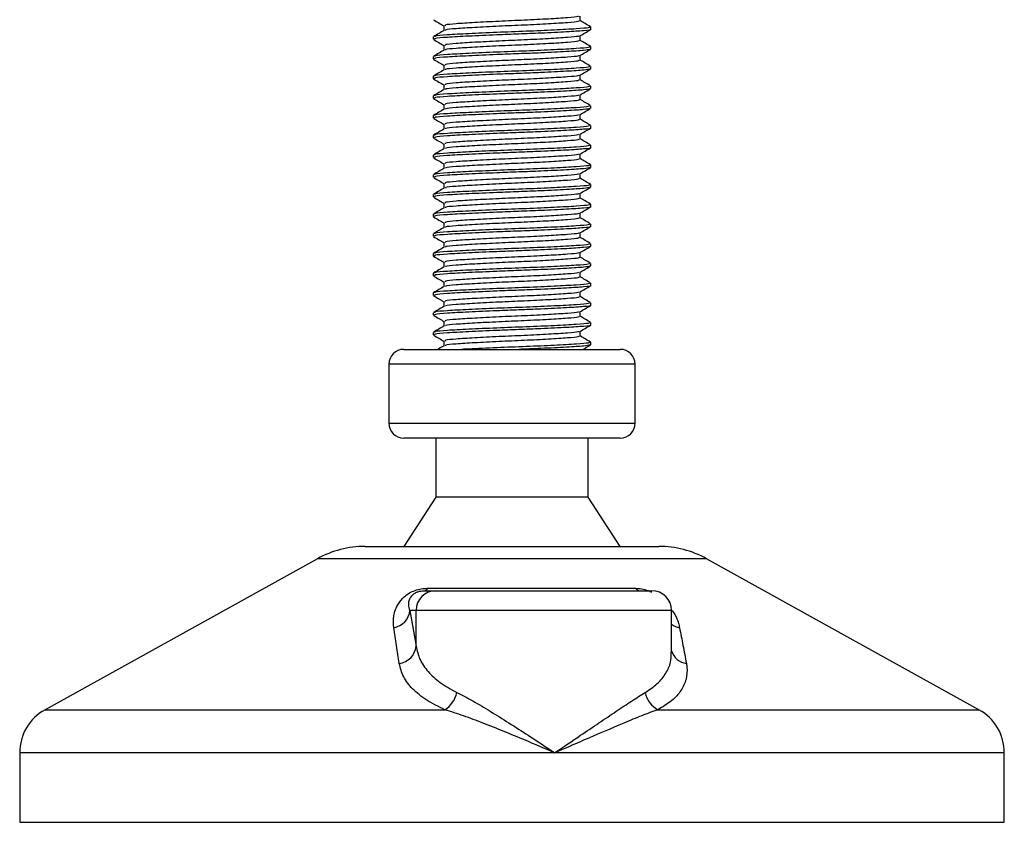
# Model space of a CAD drawing. Header units: millimetres. Extents: x 0 to 420, y 0 to 297.
# Tile 15 of 80: x 86 to 97, y 164 to 173. Entities that reach past the tile are written whole.
import ezdxf

# ---------------------------------------------------------------- set-up
doc = ezdxf.new("R2010")
doc.units = ezdxf.units.MM

msp = doc.modelspace()

# ---------------------------------------------------------------- linework, layer by layer
at = {"color": 7, "linetype": 'Continuous', "lineweight": 25}
for p, q in [((92.4145, 172.9396), (92.4145, 172.9926)), ((90.9083, 172.8851), (90.9083, 172.8323)), ((92.5324, 172.8443), (92.5324, 172.8717)), ((90.7905, 172.7627), (90.7905, 172.7355)), ((92.4145, 172.7218), (92.4145, 172.7749)), ((90.9083, 172.6674), (90.9083, 172.6145)), ((92.5248, 172.6266), (92.5312, 172.6247)), ((92.5324, 172.6266), (92.5324, 172.6539)), ((90.7905, 172.545), (90.7905, 172.5178)), ((92.4145, 172.5041), (92.4145, 172.5572)), ((90.9083, 172.4496), (90.9083, 172.3968)), ((92.5248, 172.4089), (92.5312, 172.407)), ((92.5324, 172.4089), (92.5324, 172.4362)), ((90.7905, 172.3273), (90.7905, 172.3)), ((92.4145, 172.2863), (92.4145, 172.3394)), ((90.9083, 172.2319), (90.9083, 172.179)), ((92.5248, 172.1911), (92.5312, 172.1892)), ((92.5324, 172.1911), (92.5324, 172.2184)), ((90.7905, 172.1095), (90.7905, 172.0823)), ((92.4145, 172.0686), (92.4145, 172.1217)), ((90.9083, 172.0142), (90.9083, 171.9613)), ((92.5248, 171.9734), (92.5312, 171.9715)), ((92.5324, 171.9734), (92.5324, 172.0007)), ((90.7905, 171.8918), (90.7905, 171.8646)), ((92.4145, 171.8509), (92.4145, 171.9039)), ((90.9083, 171.7964), (90.9083, 171.7436)), ((92.5324, 171.7556), (92.5324, 171.783)), ((90.7905, 171.674), (90.7905, 171.6468)), ((92.4145, 171.6331), (92.4145, 171.6862)), ((90.9083, 171.5787), (90.9083, 171.5258)), ((92.5324, 171.5379), (92.5324, 171.5652)), ((90.7905, 171.4563), (90.7905, 171.4291)), ((92.4145, 171.4154), (92.4145, 171.4684)), ((90.9083, 171.3609), (90.9083, 171.3081)), ((92.5248, 171.3202), (92.5312, 171.3183)), ((92.5324, 171.3202), (92.5324, 171.3475)), ((90.7905, 171.2385), (90.7905, 171.2113)), ((92.4145, 171.1976), (92.4145, 171.2507)), ((90.9083, 171.1432), (90.9083, 171.0903)), ((92.5248, 171.1024), (92.5312, 171.1005)), ((92.5324, 171.1024), (92.5324, 171.1297)), ((90.7905, 171.0208), (90.7905, 170.9936)), ((92.4145, 170.9799), (92.4145, 171.033)), ((90.9083, 170.9255), (90.9083, 170.8726)), ((92.5324, 170.8847), (92.5324, 170.912)), ((90.7905, 170.8031), (90.7905, 170.7758)), ((92.4145, 170.7622), (92.4145, 170.8152)), ((90.9083, 170.7077), (90.9083, 170.6548)), ((92.5324, 170.6669), (92.5324, 170.6943)), ((90.7905, 170.5853), (90.7905, 170.5581)), ((92.4145, 170.5444), (92.4145, 170.5975)), ((90.9083, 170.49), (90.9083, 170.4371)), ((92.5324, 170.4492), (92.5324, 170.4765)), ((90.7905, 170.3676), (90.7905, 170.3404)), ((92.4145, 170.3267), (92.4145, 170.3797)), ((90.9083, 170.2722), (90.9083, 170.2194)), ((92.5248, 170.2314), (92.5312, 170.2295)), ((92.5324, 170.2314), (92.5324, 170.2588)), ((90.7905, 170.1498), (90.7905, 170.1226)), ((92.4145, 170.1089), (92.4145, 170.162)), ((90.9083, 170.0545), (90.9083, 170.0016)), ((92.5324, 170.0137), (92.5324, 170.041)), ((90.7905, 169.9321), (90.7905, 169.9049)), ((92.4145, 169.8912), (92.4145, 169.9443)), ((90.9083, 169.8368), (90.9083, 169.7839)), ((92.5324, 169.796), (92.5324, 169.8233)), ((90.7905, 169.7144), (90.7905, 169.6871)), ((92.4145, 169.6734), (92.4145, 169.7265)), ((90.9083, 169.619), (90.9083, 169.5661)), ((92.5324, 169.5782), (92.5324, 169.6055)), ((90.7905, 169.4966), (90.7905, 169.4694)), ((92.4145, 169.4557), (92.4145, 169.5088)), ((90.4639, 169.3092), (92.859, 169.3092)), ((90.9083, 169.4013), (90.9083, 169.3484)), ((92.5248, 169.3605), (92.5312, 169.3586)), ((92.5324, 169.3605), (92.5324, 169.3878)), ((90.3005, 169.1459), (90.3005, 168.4927)), ((90.3057, 169.1459), (90.3005, 169.1459)), ((93.0223, 169.1459), (90.3057, 169.1459)), ((93.0223, 168.4927), (93.0223, 169.1459)), ((90.3005, 168.4927), (93.0223, 168.4927)), ((92.859, 168.3294), (90.4639, 168.3294)), ((90.8177, 168.3294), (90.8177, 167.6761)), ((92.5052, 167.6761), (92.5052, 168.3294)), ((90.8177, 167.6761), (90.4639, 167.1318)), ((92.5052, 167.6761), (90.8177, 167.6761)), ((92.859, 167.1318), (92.5052, 167.6761)), ((90.0375, 167.1318), (93.2853, 167.1318)), ((89.5101, 166.9955), (86.4985, 165.3275)), ((89.5182, 166.9955), (89.5101, 166.9955)), ((93.8128, 166.9955), (89.5182, 166.9955)), ((96.8243, 165.3275), (93.8128, 166.9955)), ((90.6922, 166.6419), (90.8176, 166.6419)), ((90.7282, 166.6691), (93.0258, 166.6691)), ((90.8176, 166.6419), (93.2083, 166.6419)), ((90.5328, 166.4241), (90.6007, 166.0285)), ((90.6007, 166.4241), (90.5328, 166.4241)), ((90.6007, 166.0285), (90.6007, 166.4241)), ((93.426, 166.4241), (90.6007, 166.4241)), ((93.426, 165.9578), (93.426, 166.4241)), ((86.4985, 165.3275), (90.9189, 165.3275)), ((93.2755, 165.3275), (96.8243, 165.3275)), ((86.2179, 164.8513), (86.2179, 164.0834)), ((92.1334, 164.8513), (86.2179, 164.8513)), ((97.105, 164.8513), (92.1334, 164.8513)), ((97.105, 164.0834), (97.105, 164.8513)), ((86.2179, 164.0834), (86.2384, 164.0834)), ((86.2384, 164.0834), (97.105, 164.0834))]:
    msp.add_line(p, q, dxfattribs=at)
for centre, radius, start, end in [((90.4639, 169.1459), 0.1633, 90, 180), ((92.859, 169.1459), 0.1633, 0, 90), ((90.4639, 168.4927), 0.1633, 180, 270), ((92.859, 168.4927), 0.1633, 270, 0), ((90.0375, 166.0431), 1.0887, 90, 118.97971), ((93.2853, 166.0431), 1.0887, 61.02029, 90), ((90.8181, 166.4245), 0.2173, 90.1083, 180.10789), ((90.6853, 166.6883), 0.047, 278.49257, 335.89592), ((93.0824, 166.7139), 0.0721, 218.34182, 266.79191), ((93.2083, 166.4241), 0.2177, 0, 90), ((90.3215, 166.4432), 0.2122, 279.07467, 354.85539), ((93.5561, 166.4463), 0.2168, 233.12971, 258.87121), ((90.3891, 166.0491), 0.2126, 276.94193, 354.44804), ((93.6134, 166.0316), 0.195, 196.03358, 262.99521), ((90.7639, 165.5765), 0.2933, 301.89425, 348.4889), ((93.3998, 165.5657), 0.2687, 190.22117, 242.43176), ((86.7622, 164.8513), 0.5444, 118.97971, 180), ((96.5606, 164.8513), 0.5444, 0, 61.02029)]:
    msp.add_arc(centre, radius, start, end, dxfattribs=at)
for points, knots in [([(90.7938, 172.9501), (90.8135, 172.9387), (90.8517, 172.9166), (90.8899, 172.8945), (90.9083, 172.8838)], [0, 0, 0, 0, 0.5163558, 1, 1, 1, 1]), ([(92.3975, 172.9906), (92.3972, 172.9888), (92.396, 172.9825), (92.2823, 172.9732), (92.0758, 172.9592), (91.8023, 172.9457), (91.5109, 172.9336), (91.2399, 172.9193), (91.0337, 172.9066), (90.9171, 172.8955), (90.9204, 172.888), (90.9217, 172.8851)], [0, 0, 0, 0, 0.0492908, 0.1712997, 0.2981292, 0.4238469, 0.5463291, 0.6737547, 0.7978, 0.9217212, 1, 1, 1, 1]), ([(92.4017, 172.9397), (92.4022, 172.9366), (92.4035, 172.9291), (92.2838, 172.9188), (92.0753, 172.9047), (91.8023, 172.8912), (91.511, 172.8792), (91.2395, 172.8648), (91.0351, 172.8521), (90.9234, 172.8421), (90.9242, 172.8356), (90.9244, 172.8338)], [0, 0, 0, 0, 0.0812126, 0.2026951, 0.3289775, 0.4541529, 0.5761068, 0.7029826, 0.8264929, 0.9498795, 1, 1, 1, 1]), ([(92.5302, 172.8741), (92.5105, 172.8855), (92.472, 172.9079), (92.4334, 172.9302), (92.4145, 172.9411)], [0, 0, 0, 0, 0.5112595, 1, 1, 1, 1]), ([(90.9109, 172.8338), (90.8912, 172.8223), (90.8518, 172.7995), (90.8123, 172.7767), (90.7926, 172.7653)], [0, 0, 0, 0, 0.4998987, 1, 1, 1, 1]), ([(92.5176, 172.8717), (92.5182, 172.8686), (92.5198, 172.8611), (92.3813, 172.8507), (92.1401, 172.8367), (91.8244, 172.8232), (91.4873, 172.8112), (91.1739, 172.7968), (90.9355, 172.7841), (90.8008, 172.7731), (90.8046, 172.7656), (90.806, 172.7627)], [0, 0, 0, 0, 0.0795242, 0.1977381, 0.3206174, 0.4424209, 0.5610929, 0.684549, 0.8047339, 0.9247987, 1, 1, 1, 1]), ([(92.5248, 172.8443), (92.5272, 172.8437), (92.5473, 172.8385), (92.4642, 172.8295), (92.278, 172.8169), (92.0124, 172.8036), (91.7406, 172.7932), (91.4618, 172.7827), (91.1739, 172.7696), (90.9356, 172.7569), (90.8008, 172.7458), (90.8046, 172.7384), (90.806, 172.7355)], [0, 0, 0, 0, 0.0167834, 0.13700153, 0.25698079, 0.38043598, 0.47226866, 0.56118953, 0.6846185, 0.80477694, 0.92481522, 1, 1, 1, 1]), ([(92.4108, 172.7727), (92.4305, 172.7842), (92.4699, 172.807), (92.5093, 172.8298), (92.529, 172.8412)], [0, 0, 0, 0, 0.4999098, 1, 1, 1, 1]), ([(90.7938, 172.7323), (90.8135, 172.7209), (90.8517, 172.6988), (90.8899, 172.6767), (90.9083, 172.666)], [0, 0, 0, 0, 0.5163558, 1, 1, 1, 1]), ([(92.3975, 172.7728), (92.3972, 172.771), (92.396, 172.7647), (92.2823, 172.7555), (92.0758, 172.7414), (91.8023, 172.7279), (91.5109, 172.7159), (91.2399, 172.7015), (91.0337, 172.6888), (90.9171, 172.6778), (90.9204, 172.6703), (90.9217, 172.6674)], [0, 0, 0, 0, 0.0492908, 0.1712997, 0.2981292, 0.4238469, 0.5463291, 0.6737547, 0.7978, 0.9217212, 1, 1, 1, 1]), ([(92.4017, 172.7219), (92.4022, 172.7189), (92.4035, 172.7114), (92.2838, 172.701), (92.0753, 172.687), (91.8023, 172.6735), (91.511, 172.6615), (91.2395, 172.6471), (91.0351, 172.6344), (90.9234, 172.6243), (90.9242, 172.6179), (90.9244, 172.616)], [0, 0, 0, 0, 0.0812126, 0.2026951, 0.3289775, 0.4541529, 0.5761068, 0.7029826, 0.8264929, 0.9498795, 1, 1, 1, 1]), ([(92.5302, 172.6564), (92.5105, 172.6678), (92.472, 172.6901), (92.4334, 172.7125), (92.4145, 172.7234)], [0, 0, 0, 0, 0.51125952, 1, 1, 1, 1]), ([(90.9109, 172.616), (90.8912, 172.6046), (90.8518, 172.5818), (90.8123, 172.5589), (90.7926, 172.5475)], [0, 0, 0, 0, 0.4998987, 1, 1, 1, 1]), ([(92.5176, 172.6539), (92.5182, 172.6509), (92.5198, 172.6433), (92.3813, 172.633), (92.1401, 172.6189), (91.8244, 172.6054), (91.4873, 172.5934), (91.1739, 172.5791), (90.9355, 172.5664), (90.8008, 172.5553), (90.8046, 172.5479), (90.806, 172.545)], [0, 0, 0, 0, 0.0795242, 0.1977381, 0.3206174, 0.4424209, 0.5610929, 0.684549, 0.8047339, 0.9247987, 1, 1, 1, 1]), ([(92.5238, 172.6235), (92.5072, 172.6196), (92.4724, 172.6113), (92.2739, 172.5992), (92.0132, 172.5859), (91.7405, 172.5754), (91.4619, 172.565), (91.1739, 172.5519), (90.9356, 172.5391), (90.8008, 172.5281), (90.8046, 172.5206), (90.806, 172.5178)], [0, 0, 0, 0, 0.11210007, 0.23554127, 0.36255871, 0.45704119, 0.54852784, 0.6755183, 0.79914386, 0.9226458, 1, 1, 1, 1]), ([(92.4108, 172.555), (92.4305, 172.5664), (92.4699, 172.5892), (92.5093, 172.6121), (92.529, 172.6235)], [0, 0, 0, 0, 0.4999098, 1, 1, 1, 1]), ([(90.7938, 172.5146), (90.8135, 172.5032), (90.8517, 172.4811), (90.8899, 172.459), (90.9083, 172.4483)], [0, 0, 0, 0, 0.5163558, 1, 1, 1, 1]), ([(92.3975, 172.5551), (92.3972, 172.5533), (92.396, 172.547), (92.2823, 172.5378), (92.0758, 172.5237), (91.8023, 172.5102), (91.5109, 172.4982), (91.2399, 172.4838), (91.0337, 172.4711), (90.9171, 172.46), (90.9204, 172.4526), (90.9217, 172.4497)], [0, 0, 0, 0, 0.0492908, 0.1712997, 0.2981292, 0.4238469, 0.5463291, 0.6737547, 0.7978, 0.9217212, 1, 1, 1, 1]), ([(92.4017, 172.5042), (92.4022, 172.5012), (92.4035, 172.4936), (92.2838, 172.4833), (92.0753, 172.4692), (91.8023, 172.4557), (91.511, 172.4437), (91.2395, 172.4294), (91.0351, 172.4166), (90.9234, 172.4066), (90.9242, 172.4001), (90.9244, 172.3983)], [0, 0, 0, 0, 0.08121257, 0.20269512, 0.32897753, 0.45415295, 0.57610678, 0.70298262, 0.82649287, 0.94987948, 1, 1, 1, 1]), ([(92.5302, 172.4386), (92.5105, 172.4501), (92.472, 172.4724), (92.4334, 172.4947), (92.4145, 172.5056)], [0, 0, 0, 0, 0.5112595, 1, 1, 1, 1]), ([(90.9109, 172.3983), (90.8912, 172.3869), (90.8518, 172.364), (90.8123, 172.3412), (90.7926, 172.3298)], [0, 0, 0, 0, 0.4998987, 1, 1, 1, 1]), ([(92.5176, 172.4362), (92.5182, 172.4331), (92.5198, 172.4256), (92.3813, 172.4153), (92.1401, 172.4012), (91.8244, 172.3877), (91.4873, 172.3757), (91.1739, 172.3613), (90.9355, 172.3486), (90.8008, 172.3376), (90.8046, 172.3301), (90.806, 172.3273)], [0, 0, 0, 0, 0.0795242, 0.1977381, 0.3206174, 0.4424209, 0.5610929, 0.684549, 0.8047339, 0.9247987, 1, 1, 1, 1]), ([(92.5238, 172.4058), (92.5072, 172.4018), (92.4724, 172.3936), (92.2739, 172.3814), (92.0132, 172.3681), (91.7405, 172.3577), (91.4619, 172.3473), (91.1739, 172.3341), (90.9356, 172.3214), (90.8008, 172.3104), (90.8046, 172.3029), (90.806, 172.3)], [0, 0, 0, 0, 0.11210007, 0.23554127, 0.36255871, 0.45704119, 0.54852784, 0.6755183, 0.79914386, 0.9226458, 1, 1, 1, 1]), ([(92.4108, 172.3373), (92.4305, 172.3487), (92.4699, 172.3715), (92.5093, 172.3943), (92.529, 172.4057)], [0, 0, 0, 0, 0.4999098, 1, 1, 1, 1]), ([(90.7938, 172.2969), (90.8135, 172.2854), (90.8517, 172.2633), (90.8899, 172.2412), (90.9083, 172.2305)], [0, 0, 0, 0, 0.5163558, 1, 1, 1, 1]), ([(92.3975, 172.3374), (92.3972, 172.3355), (92.396, 172.3292), (92.2823, 172.32), (92.0758, 172.3059), (91.8023, 172.2924), (91.5109, 172.2804), (91.2399, 172.2661), (91.0337, 172.2534), (90.9171, 172.2423), (90.9204, 172.2348), (90.9217, 172.2319)], [0, 0, 0, 0, 0.0492908, 0.1712997, 0.2981292, 0.4238469, 0.5463291, 0.6737547, 0.7978, 0.9217212, 1, 1, 1, 1]), ([(92.4017, 172.2864), (92.4022, 172.2834), (92.4035, 172.2759), (92.2838, 172.2656), (92.0753, 172.2515), (91.8023, 172.238), (91.511, 172.226), (91.2395, 172.2116), (91.0351, 172.1989), (90.9234, 172.1888), (90.9242, 172.1824), (90.9244, 172.1805)], [0, 0, 0, 0, 0.0812126, 0.2026951, 0.3289775, 0.4541529, 0.5761068, 0.7029826, 0.8264929, 0.9498795, 1, 1, 1, 1]), ([(92.5302, 172.2209), (92.5105, 172.2323), (92.472, 172.2546), (92.4334, 172.277), (92.4145, 172.2879)], [0, 0, 0, 0, 0.5112595, 1, 1, 1, 1]), ([(90.9109, 172.1805), (90.8912, 172.1691), (90.8518, 172.1463), (90.8123, 172.1234), (90.7926, 172.112)], [0, 0, 0, 0, 0.4998987, 1, 1, 1, 1]), ([(92.5176, 172.2184), (92.5182, 172.2154), (92.5198, 172.2079), (92.3813, 172.1975), (92.1401, 172.1835), (91.8244, 172.17), (91.4873, 172.1579), (91.1739, 172.1436), (90.9355, 172.1309), (90.8008, 172.1198), (90.8046, 172.1124), (90.806, 172.1095)], [0, 0, 0, 0, 0.07952416, 0.19773806, 0.32061745, 0.44242089, 0.56109289, 0.68454905, 0.80473395, 0.92479867, 1, 1, 1, 1]), ([(92.5238, 172.188), (92.5072, 172.1841), (92.4724, 172.1758), (92.2739, 172.1637), (92.0132, 172.1504), (91.7405, 172.1399), (91.4619, 172.1295), (91.1739, 172.1164), (90.9356, 172.1037), (90.8008, 172.0926), (90.8046, 172.0852), (90.806, 172.0823)], [0, 0, 0, 0, 0.11210007, 0.23554127, 0.36255871, 0.45704119, 0.54852784, 0.6755183, 0.79914386, 0.9226458, 1, 1, 1, 1]), ([(92.4108, 172.1195), (92.4305, 172.1309), (92.4699, 172.1538), (92.5093, 172.1766), (92.529, 172.188)], [0, 0, 0, 0, 0.4999098, 1, 1, 1, 1]), ([(90.7938, 172.0791), (90.8135, 172.0677), (90.8517, 172.0456), (90.8899, 172.0235), (90.9083, 172.0128)], [0, 0, 0, 0, 0.5163558, 1, 1, 1, 1]), ([(92.3975, 172.1196), (92.3972, 172.1178), (92.396, 172.1115), (92.2823, 172.1023), (92.0758, 172.0882), (91.8023, 172.0747), (91.5109, 172.0627), (91.2399, 172.0483), (91.0337, 172.0356), (90.9171, 172.0245), (90.9204, 172.0171), (90.9217, 172.0142)], [0, 0, 0, 0, 0.0492908, 0.1712997, 0.2981292, 0.4238469, 0.5463291, 0.6737547, 0.7978, 0.9217212, 1, 1, 1, 1]), ([(92.4017, 172.0687), (92.4022, 172.0657), (92.4035, 172.0581), (92.2838, 172.0478), (92.0753, 172.0338), (91.8023, 172.0203), (91.511, 172.0082), (91.2395, 171.9939), (91.0351, 171.9812), (90.9234, 171.9711), (90.9242, 171.9647), (90.9244, 171.9628)], [0, 0, 0, 0, 0.0812126, 0.2026951, 0.3289775, 0.4541529, 0.5761068, 0.7029826, 0.8264929, 0.9498795, 1, 1, 1, 1]), ([(92.5302, 172.0032), (92.5105, 172.0146), (92.472, 172.0369), (92.4334, 172.0592), (92.4145, 172.0702)], [0, 0, 0, 0, 0.5112595, 1, 1, 1, 1]), ([(90.9109, 171.9628), (90.8912, 171.9514), (90.8518, 171.9285), (90.8123, 171.9057), (90.7926, 171.8943)], [0, 0, 0, 0, 0.49989867, 1, 1, 1, 1]), ([(92.5176, 172.0007), (92.5182, 171.9977), (92.5198, 171.9901), (92.3813, 171.9798), (92.1401, 171.9657), (91.8244, 171.9522), (91.4873, 171.9402), (91.1739, 171.9258), (90.9355, 171.9131), (90.8008, 171.9021), (90.8046, 171.8946), (90.806, 171.8918)], [0, 0, 0, 0, 0.0795242, 0.1977381, 0.3206174, 0.4424209, 0.5610929, 0.684549, 0.8047339, 0.9247987, 1, 1, 1, 1]), ([(92.5238, 171.9703), (92.5072, 171.9663), (92.4724, 171.9581), (92.2739, 171.9459), (92.0132, 171.9327), (91.7405, 171.9222), (91.4619, 171.9118), (91.1739, 171.8986), (90.9356, 171.8859), (90.8008, 171.8749), (90.8046, 171.8674), (90.806, 171.8646)], [0, 0, 0, 0, 0.11210007, 0.23554127, 0.36255871, 0.45704119, 0.54852784, 0.6755183, 0.79914386, 0.9226458, 1, 1, 1, 1]), ([(92.4108, 171.9018), (92.4305, 171.9132), (92.4699, 171.936), (92.5093, 171.9588), (92.529, 171.9702)], [0, 0, 0, 0, 0.4999098, 1, 1, 1, 1]), ([(90.7938, 171.8614), (90.8135, 171.85), (90.8517, 171.8279), (90.8899, 171.8058), (90.9083, 171.7951)], [0, 0, 0, 0, 0.5163558, 1, 1, 1, 1]), ([(92.3975, 171.9019), (92.3972, 171.9001), (92.396, 171.8938), (92.2823, 171.8845), (92.0758, 171.8704), (91.8023, 171.857), (91.5109, 171.8449), (91.2399, 171.8306), (91.0337, 171.8179), (90.9171, 171.8068), (90.9204, 171.7993), (90.9217, 171.7964)], [0, 0, 0, 0, 0.0492908, 0.1712997, 0.2981292, 0.4238469, 0.5463291, 0.6737547, 0.7978, 0.9217212, 1, 1, 1, 1]), ([(92.4017, 171.8509), (92.4022, 171.8479), (92.4035, 171.8404), (92.2838, 171.8301), (92.0753, 171.816), (91.8023, 171.8025), (91.511, 171.7905), (91.2395, 171.7761), (91.0351, 171.7634), (90.9234, 171.7533), (90.9242, 171.7469), (90.9244, 171.7451)], [0, 0, 0, 0, 0.0812126, 0.2026951, 0.3289775, 0.4541529, 0.5761068, 0.7029826, 0.8264929, 0.9498795, 1, 1, 1, 1]), ([(92.5302, 171.7854), (92.5105, 171.7968), (92.472, 171.8192), (92.4334, 171.8415), (92.4145, 171.8524)], [0, 0, 0, 0, 0.5112595, 1, 1, 1, 1]), ([(90.9109, 171.745), (90.8912, 171.7336), (90.8518, 171.7108), (90.8123, 171.688), (90.7926, 171.6765)], [0, 0, 0, 0, 0.4998987, 1, 1, 1, 1]), ([(92.5176, 171.783), (92.5182, 171.7799), (92.5198, 171.7724), (92.3813, 171.762), (92.1401, 171.748), (91.8244, 171.7345), (91.4873, 171.7225), (91.1739, 171.7081), (90.9355, 171.6954), (90.8008, 171.6843), (90.8046, 171.6769), (90.806, 171.674)], [0, 0, 0, 0, 0.07952416, 0.19773806, 0.32061745, 0.44242089, 0.56109289, 0.68454905, 0.80473395, 0.92479867, 1, 1, 1, 1]), ([(92.5248, 171.7556), (92.5272, 171.755), (92.5473, 171.7498), (92.4642, 171.7408), (92.278, 171.7282), (92.0124, 171.7149), (91.7406, 171.7045), (91.4618, 171.694), (91.1739, 171.6809), (90.9356, 171.6682), (90.8008, 171.6571), (90.8046, 171.6497), (90.806, 171.6468)], [0, 0, 0, 0, 0.0167834, 0.1370015, 0.2569808, 0.380436, 0.4722687, 0.5611895, 0.6846185, 0.8047769, 0.9248152, 1, 1, 1, 1]), ([(92.4108, 171.684), (92.4305, 171.6954), (92.4699, 171.7183), (92.5093, 171.7411), (92.529, 171.7525)], [0, 0, 0, 0, 0.4999098, 1, 1, 1, 1]), ([(90.7938, 171.6436), (90.8135, 171.6322), (90.8517, 171.6101), (90.8899, 171.588), (90.9083, 171.5773)], [0, 0, 0, 0, 0.5163558, 1, 1, 1, 1]), ([(92.3975, 171.6841), (92.3972, 171.6823), (92.396, 171.676), (92.2823, 171.6668), (92.0758, 171.6527), (91.8023, 171.6392), (91.5109, 171.6272), (91.2399, 171.6128), (91.0337, 171.6001), (90.9171, 171.5891), (90.9204, 171.5816), (90.9217, 171.5787)], [0, 0, 0, 0, 0.0492908, 0.1712997, 0.2981292, 0.4238469, 0.5463291, 0.6737547, 0.7978, 0.9217212, 1, 1, 1, 1]), ([(92.4017, 171.6332), (92.4022, 171.6302), (92.4035, 171.6227), (92.2838, 171.6123), (92.0753, 171.5983), (91.8023, 171.5848), (91.511, 171.5728), (91.2395, 171.5584), (91.0351, 171.5457), (90.9234, 171.5356), (90.9242, 171.5292), (90.9244, 171.5273)], [0, 0, 0, 0, 0.0812126, 0.2026951, 0.3289775, 0.4541529, 0.5761068, 0.7029826, 0.8264929, 0.9498795, 1, 1, 1, 1]), ([(92.5302, 171.5677), (92.5105, 171.5791), (92.472, 171.6014), (92.4334, 171.6238), (92.4145, 171.6347)], [0, 0, 0, 0, 0.5112595, 1, 1, 1, 1]), ([(90.9109, 171.5273), (90.8912, 171.5159), (90.8518, 171.493), (90.8123, 171.4702), (90.7926, 171.4588)], [0, 0, 0, 0, 0.4998987, 1, 1, 1, 1]), ([(92.5176, 171.5652), (92.5182, 171.5622), (92.5198, 171.5546), (92.3813, 171.5443), (92.1401, 171.5302), (91.8244, 171.5167), (91.4873, 171.5047), (91.1739, 171.4904), (90.9355, 171.4777), (90.8008, 171.4666), (90.8046, 171.4592), (90.806, 171.4563)], [0, 0, 0, 0, 0.0795242, 0.1977381, 0.3206174, 0.4424209, 0.5610929, 0.684549, 0.8047339, 0.9247987, 1, 1, 1, 1]), ([(92.5248, 171.5379), (92.5272, 171.5373), (92.5473, 171.5321), (92.4642, 171.5231), (92.278, 171.5104), (92.0124, 171.4972), (91.7406, 171.4867), (91.4618, 171.4763), (91.1739, 171.4631), (90.9356, 171.4504), (90.8008, 171.4394), (90.8046, 171.4319), (90.806, 171.4291)], [0, 0, 0, 0, 0.0167834, 0.13700153, 0.25698079, 0.38043598, 0.47226866, 0.56118953, 0.6846185, 0.80477694, 0.92481522, 1, 1, 1, 1]), ([(92.4108, 171.4663), (92.4305, 171.4777), (92.4699, 171.5005), (92.5093, 171.5233), (92.529, 171.5348)], [0, 0, 0, 0, 0.4999098, 1, 1, 1, 1]), ([(90.7938, 171.4259), (90.8135, 171.4145), (90.8517, 171.3924), (90.8899, 171.3703), (90.9083, 171.3596)], [0, 0, 0, 0, 0.5163558, 1, 1, 1, 1]), ([(92.3975, 171.4664), (92.3972, 171.4646), (92.396, 171.4583), (92.2823, 171.4491), (92.0758, 171.435), (91.8023, 171.4215), (91.5109, 171.4095), (91.2399, 171.3951), (91.0337, 171.3824), (90.9171, 171.3713), (90.9204, 171.3638), (90.9217, 171.361)], [0, 0, 0, 0, 0.0492908, 0.1712997, 0.2981292, 0.4238469, 0.5463291, 0.6737547, 0.7978, 0.9217212, 1, 1, 1, 1]), ([(92.4017, 171.4155), (92.4022, 171.4124), (92.4035, 171.4049), (92.2838, 171.3946), (92.0753, 171.3805), (91.8023, 171.367), (91.511, 171.355), (91.2395, 171.3407), (91.0351, 171.3279), (90.9234, 171.3179), (90.9242, 171.3114), (90.9244, 171.3096)], [0, 0, 0, 0, 0.0812126, 0.2026951, 0.3289775, 0.4541529, 0.5761068, 0.7029826, 0.8264929, 0.9498795, 1, 1, 1, 1]), ([(92.5302, 171.3499), (92.5105, 171.3613), (92.472, 171.3837), (92.4334, 171.406), (92.4145, 171.4169)], [0, 0, 0, 0, 0.51125952, 1, 1, 1, 1]), ([(90.9109, 171.3096), (90.8912, 171.2981), (90.8518, 171.2753), (90.8123, 171.2525), (90.7926, 171.2411)], [0, 0, 0, 0, 0.4998987, 1, 1, 1, 1]), ([(92.5176, 171.3475), (92.5182, 171.3444), (92.5198, 171.3369), (92.3813, 171.3266), (92.1401, 171.3125), (91.8244, 171.299), (91.4873, 171.287), (91.1739, 171.2726), (90.9355, 171.2599), (90.8008, 171.2489), (90.8046, 171.2414), (90.806, 171.2385)], [0, 0, 0, 0, 0.0795242, 0.1977381, 0.3206174, 0.4424209, 0.5610929, 0.684549, 0.8047339, 0.9247987, 1, 1, 1, 1]), ([(92.5238, 171.317), (92.5072, 171.3131), (92.4724, 171.3049), (92.2739, 171.2927), (92.0132, 171.2794), (91.7405, 171.269), (91.4619, 171.2585), (91.1739, 171.2454), (90.9356, 171.2327), (90.8008, 171.2216), (90.8046, 171.2142), (90.806, 171.2113)], [0, 0, 0, 0, 0.1121001, 0.2355413, 0.3625587, 0.4570412, 0.5485278, 0.6755183, 0.7991439, 0.9226458, 1, 1, 1, 1]), ([(92.4108, 171.2485), (92.4305, 171.26), (92.4699, 171.2828), (92.5093, 171.3056), (92.529, 171.317)], [0, 0, 0, 0, 0.4999098, 1, 1, 1, 1]), ([(90.7938, 171.2081), (90.8135, 171.1967), (90.8517, 171.1746), (90.8899, 171.1525), (90.9083, 171.1418)], [0, 0, 0, 0, 0.5163558, 1, 1, 1, 1]), ([(92.3975, 171.2486), (92.3972, 171.2468), (92.396, 171.2405), (92.2823, 171.2313), (92.0758, 171.2172), (91.8023, 171.2037), (91.5109, 171.1917), (91.2399, 171.1774), (91.0337, 171.1646), (90.9171, 171.1536), (90.9204, 171.1461), (90.9217, 171.1432)], [0, 0, 0, 0, 0.0492908, 0.1712997, 0.2981292, 0.4238469, 0.5463291, 0.6737547, 0.7978, 0.9217212, 1, 1, 1, 1]), ([(92.4017, 171.1977), (92.4022, 171.1947), (92.4035, 171.1872), (92.2838, 171.1769), (92.0753, 171.1628), (91.8023, 171.1493), (91.511, 171.1373), (91.2395, 171.1229), (91.0351, 171.1102), (90.9234, 171.1001), (90.9242, 171.0937), (90.9244, 171.0918)], [0, 0, 0, 0, 0.0812126, 0.2026951, 0.3289775, 0.4541529, 0.5761068, 0.7029826, 0.8264929, 0.9498795, 1, 1, 1, 1]), ([(92.5302, 171.1322), (92.5105, 171.1436), (92.472, 171.1659), (92.4334, 171.1883), (92.4145, 171.1992)], [0, 0, 0, 0, 0.5112595, 1, 1, 1, 1]), ([(90.9109, 171.0918), (90.8912, 171.0804), (90.8518, 171.0576), (90.8123, 171.0347), (90.7926, 171.0233)], [0, 0, 0, 0, 0.4998987, 1, 1, 1, 1]), ([(92.5176, 171.1297), (92.5182, 171.1267), (92.5198, 171.1191), (92.3813, 171.1088), (92.1401, 171.0947), (91.8244, 171.0813), (91.4873, 171.0692), (91.1739, 171.0549), (90.9355, 171.0422), (90.8008, 171.0311), (90.8046, 171.0237), (90.806, 171.0208)], [0, 0, 0, 0, 0.0795242, 0.1977381, 0.3206174, 0.4424209, 0.5610929, 0.684549, 0.8047339, 0.9247987, 1, 1, 1, 1]), ([(92.5238, 171.0993), (92.5072, 171.0954), (92.4724, 171.0871), (92.2739, 171.075), (92.0132, 171.0617), (91.7405, 171.0512), (91.4619, 171.0408), (91.1739, 171.0277), (90.9356, 171.0149), (90.8008, 171.0039), (90.8046, 170.9965), (90.806, 170.9936)], [0, 0, 0, 0, 0.1121001, 0.2355413, 0.3625587, 0.4570412, 0.5485278, 0.6755183, 0.7991439, 0.9226458, 1, 1, 1, 1]), ([(92.4108, 171.0308), (92.4305, 171.0422), (92.4699, 171.065), (92.5093, 171.0879), (92.529, 171.0993)], [0, 0, 0, 0, 0.4999098, 1, 1, 1, 1]), ([(90.7938, 170.9904), (90.8135, 170.979), (90.8517, 170.9569), (90.8899, 170.9348), (90.9083, 170.9241)], [0, 0, 0, 0, 0.5163558, 1, 1, 1, 1]), ([(92.3975, 171.0309), (92.3972, 171.0291), (92.396, 171.0228), (92.2823, 171.0136), (92.0758, 170.9995), (91.8023, 170.986), (91.5109, 170.974), (91.2399, 170.9596), (91.0337, 170.9469), (90.9171, 170.9358), (90.9204, 170.9284), (90.9217, 170.9255)], [0, 0, 0, 0, 0.0492908, 0.1712997, 0.2981292, 0.4238469, 0.5463291, 0.6737547, 0.7978, 0.9217212, 1, 1, 1, 1]), ([(92.4017, 170.98), (92.4022, 170.977), (92.4035, 170.9694), (92.2838, 170.9591), (92.0753, 170.9451), (91.8023, 170.9316), (91.511, 170.9195), (91.2395, 170.9052), (91.0351, 170.8925), (90.9234, 170.8824), (90.9242, 170.876), (90.9244, 170.8741)], [0, 0, 0, 0, 0.0812126, 0.2026951, 0.3289775, 0.4541529, 0.5761068, 0.7029826, 0.8264929, 0.9498795, 1, 1, 1, 1]), ([(92.5302, 170.9145), (92.5105, 170.9259), (92.472, 170.9482), (92.4334, 170.9705), (92.4145, 170.9815)], [0, 0, 0, 0, 0.5112595, 1, 1, 1, 1]), ([(90.9109, 170.8741), (90.8912, 170.8627), (90.8518, 170.8398), (90.8123, 170.817), (90.7926, 170.8056)], [0, 0, 0, 0, 0.4998987, 1, 1, 1, 1]), ([(92.5176, 170.912), (92.5182, 170.909), (92.5198, 170.9014), (92.3813, 170.8911), (92.1401, 170.877), (91.8244, 170.8635), (91.4873, 170.8515), (91.1739, 170.8371), (90.9355, 170.8244), (90.8008, 170.8134), (90.8046, 170.8059), (90.806, 170.8031)], [0, 0, 0, 0, 0.0795242, 0.1977381, 0.3206174, 0.4424209, 0.5610929, 0.684549, 0.8047339, 0.9247987, 1, 1, 1, 1]), ([(92.5248, 170.8847), (92.5272, 170.884), (92.5473, 170.8788), (92.4642, 170.8699), (92.278, 170.8572), (92.0124, 170.844), (91.7406, 170.8335), (91.4618, 170.8231), (91.1739, 170.8099), (90.9356, 170.7972), (90.8008, 170.7862), (90.8046, 170.7787), (90.806, 170.7758)], [0, 0, 0, 0, 0.0167834, 0.1370015, 0.2569808, 0.380436, 0.4722687, 0.5611895, 0.6846185, 0.8047769, 0.9248152, 1, 1, 1, 1]), ([(92.4108, 170.8131), (92.4305, 170.8245), (92.4699, 170.8473), (92.5093, 170.8701), (92.529, 170.8815)], [0, 0, 0, 0, 0.4999098, 1, 1, 1, 1]), ([(90.7938, 170.7727), (90.8135, 170.7613), (90.8517, 170.7392), (90.8899, 170.717), (90.9083, 170.7064)], [0, 0, 0, 0, 0.5163558, 1, 1, 1, 1]), ([(92.3975, 170.8132), (92.3972, 170.8114), (92.396, 170.8051), (92.2823, 170.7958), (92.0758, 170.7817), (91.8023, 170.7683), (91.5109, 170.7562), (91.2399, 170.7419), (91.0337, 170.7292), (90.9171, 170.7181), (90.9204, 170.7106), (90.9217, 170.7077)], [0, 0, 0, 0, 0.0492908, 0.1712997, 0.2981292, 0.4238469, 0.5463291, 0.6737547, 0.7978, 0.9217212, 1, 1, 1, 1]), ([(92.4017, 170.7622), (92.4022, 170.7592), (92.4035, 170.7517), (92.2838, 170.7414), (92.0753, 170.7273), (91.8023, 170.7138), (91.511, 170.7018), (91.2395, 170.6874), (91.0351, 170.6747), (90.9234, 170.6646), (90.9242, 170.6582), (90.9244, 170.6564)], [0, 0, 0, 0, 0.0812126, 0.2026951, 0.3289775, 0.4541529, 0.5761068, 0.7029826, 0.8264929, 0.9498795, 1, 1, 1, 1]), ([(92.5302, 170.6967), (92.5105, 170.7081), (92.472, 170.7305), (92.4334, 170.7528), (92.4145, 170.7637)], [0, 0, 0, 0, 0.5112595, 1, 1, 1, 1]), ([(90.9109, 170.6563), (90.8912, 170.6449), (90.8518, 170.6221), (90.8123, 170.5993), (90.7926, 170.5878)], [0, 0, 0, 0, 0.4998987, 1, 1, 1, 1]), ([(92.5176, 170.6943), (92.5182, 170.6912), (92.5198, 170.6837), (92.3813, 170.6733), (92.1401, 170.6593), (91.8244, 170.6458), (91.4873, 170.6338), (91.1739, 170.6194), (90.9355, 170.6067), (90.8008, 170.5956), (90.8046, 170.5882), (90.806, 170.5853)], [0, 0, 0, 0, 0.07952416, 0.19773806, 0.32061745, 0.44242089, 0.56109289, 0.68454905, 0.80473395, 0.92479867, 1, 1, 1, 1]), ([(92.5248, 170.6669), (92.5272, 170.6663), (92.5473, 170.6611), (92.4642, 170.6521), (92.278, 170.6395), (92.0124, 170.6262), (91.7406, 170.6158), (91.4618, 170.6053), (91.1739, 170.5922), (90.9356, 170.5795), (90.8008, 170.5684), (90.8046, 170.561), (90.806, 170.5581)], [0, 0, 0, 0, 0.0167834, 0.1370015, 0.2569808, 0.380436, 0.4722687, 0.5611895, 0.6846185, 0.8047769, 0.9248152, 1, 1, 1, 1]), ([(92.4108, 170.5953), (92.4305, 170.6067), (92.4699, 170.6296), (92.5093, 170.6524), (92.529, 170.6638)], [0, 0, 0, 0, 0.4999098, 1, 1, 1, 1]), ([(90.7938, 170.5549), (90.8135, 170.5435), (90.8517, 170.5214), (90.8899, 170.4993), (90.9083, 170.4886)], [0, 0, 0, 0, 0.5163558, 1, 1, 1, 1]), ([(92.3975, 170.5954), (92.3972, 170.5936), (92.396, 170.5873), (92.2823, 170.5781), (92.0758, 170.564), (91.8023, 170.5505), (91.5109, 170.5385), (91.2399, 170.5241), (91.0337, 170.5114), (90.9171, 170.5004), (90.9204, 170.4929), (90.9217, 170.49)], [0, 0, 0, 0, 0.0492908, 0.1712997, 0.2981292, 0.4238469, 0.5463291, 0.6737547, 0.7978, 0.9217212, 1, 1, 1, 1]), ([(92.4017, 170.5445), (92.4022, 170.5415), (92.4035, 170.5339), (92.2838, 170.5236), (92.0753, 170.5096), (91.8023, 170.4961), (91.511, 170.4841), (91.2395, 170.4697), (91.0351, 170.457), (90.9234, 170.4469), (90.9242, 170.4405), (90.9244, 170.4386)], [0, 0, 0, 0, 0.0812126, 0.2026951, 0.3289775, 0.4541529, 0.5761068, 0.7029826, 0.8264929, 0.9498795, 1, 1, 1, 1]), ([(92.5302, 170.479), (92.5105, 170.4904), (92.472, 170.5127), (92.4334, 170.5351), (92.4145, 170.546)], [0, 0, 0, 0, 0.5112595, 1, 1, 1, 1]), ([(90.9109, 170.4386), (90.8912, 170.4272), (90.8518, 170.4043), (90.8123, 170.3815), (90.7926, 170.3701)], [0, 0, 0, 0, 0.4998987, 1, 1, 1, 1]), ([(92.5176, 170.4765), (92.5182, 170.4735), (92.5198, 170.4659), (92.3813, 170.4556), (92.1401, 170.4415), (91.8244, 170.428), (91.4873, 170.416), (91.1739, 170.4016), (90.9355, 170.3889), (90.8008, 170.3779), (90.8046, 170.3704), (90.806, 170.3676)], [0, 0, 0, 0, 0.0795242, 0.1977381, 0.3206174, 0.4424209, 0.5610929, 0.684549, 0.8047339, 0.9247987, 1, 1, 1, 1]), ([(92.5248, 170.4492), (92.5272, 170.4486), (92.5473, 170.4434), (92.4642, 170.4344), (92.278, 170.4217), (92.0124, 170.4085), (91.7406, 170.398), (91.4618, 170.3876), (91.1739, 170.3744), (90.9356, 170.3617), (90.8008, 170.3507), (90.8046, 170.3432), (90.806, 170.3404)], [0, 0, 0, 0, 0.0167834, 0.1370015, 0.2569808, 0.380436, 0.4722687, 0.5611895, 0.6846185, 0.8047769, 0.9248152, 1, 1, 1, 1]), ([(92.4108, 170.3776), (92.4305, 170.389), (92.4699, 170.4118), (92.5093, 170.4346), (92.529, 170.446)], [0, 0, 0, 0, 0.4999098, 1, 1, 1, 1]), ([(90.7938, 170.3372), (90.8135, 170.3258), (90.8517, 170.3037), (90.8899, 170.2816), (90.9083, 170.2709)], [0, 0, 0, 0, 0.5163558, 1, 1, 1, 1]), ([(92.3975, 170.3777), (92.3972, 170.3759), (92.396, 170.3696), (92.2823, 170.3604), (92.0758, 170.3463), (91.8023, 170.3328), (91.5109, 170.3208), (91.2399, 170.3064), (91.0337, 170.2937), (90.9171, 170.2826), (90.9204, 170.2751), (90.9217, 170.2722)], [0, 0, 0, 0, 0.0492908, 0.1712997, 0.2981292, 0.4238469, 0.5463291, 0.6737547, 0.7978, 0.9217212, 1, 1, 1, 1]), ([(92.4017, 170.3268), (92.4022, 170.3237), (92.4035, 170.3162), (92.2838, 170.3059), (92.0753, 170.2918), (91.8023, 170.2783), (91.511, 170.2663), (91.2395, 170.252), (91.0351, 170.2392), (90.9234, 170.2292), (90.9242, 170.2227), (90.9244, 170.2209)], [0, 0, 0, 0, 0.0812126, 0.2026951, 0.3289775, 0.4541529, 0.5761068, 0.7029826, 0.8264929, 0.9498795, 1, 1, 1, 1]), ([(92.5302, 170.2612), (92.5105, 170.2726), (92.472, 170.295), (92.4334, 170.3173), (92.4145, 170.3282)], [0, 0, 0, 0, 0.5112595, 1, 1, 1, 1]), ([(90.9109, 170.2209), (90.8912, 170.2094), (90.8518, 170.1866), (90.8123, 170.1638), (90.7926, 170.1524)], [0, 0, 0, 0, 0.4998987, 1, 1, 1, 1]), ([(92.5176, 170.2588), (92.5182, 170.2557), (92.5198, 170.2482), (92.3813, 170.2378), (92.1401, 170.2238), (91.8244, 170.2103), (91.4873, 170.1983), (91.1739, 170.1839), (90.9355, 170.1712), (90.8008, 170.1602), (90.8046, 170.1527), (90.806, 170.1498)], [0, 0, 0, 0, 0.0795242, 0.1977381, 0.3206174, 0.4424209, 0.5610929, 0.684549, 0.8047339, 0.9247987, 1, 1, 1, 1]), ([(92.5238, 170.2283), (92.5072, 170.2244), (92.4724, 170.2162), (92.2739, 170.204), (92.0132, 170.1907), (91.7405, 170.1803), (91.4619, 170.1698), (91.1739, 170.1567), (90.9356, 170.144), (90.8008, 170.1329), (90.8046, 170.1255), (90.806, 170.1226)], [0, 0, 0, 0, 0.11210007, 0.23554127, 0.36255871, 0.45704119, 0.54852784, 0.6755183, 0.79914386, 0.9226458, 1, 1, 1, 1]), ([(92.4108, 170.1598), (92.4305, 170.1713), (92.4699, 170.1941), (92.5093, 170.2169), (92.529, 170.2283)], [0, 0, 0, 0, 0.4999098, 1, 1, 1, 1]), ([(90.7938, 170.1194), (90.8135, 170.108), (90.8517, 170.0859), (90.8899, 170.0638), (90.9083, 170.0531)], [0, 0, 0, 0, 0.5163558, 1, 1, 1, 1]), ([(92.3975, 170.1599), (92.3972, 170.1581), (92.396, 170.1518), (92.2823, 170.1426), (92.0758, 170.1285), (91.8023, 170.115), (91.5109, 170.103), (91.2399, 170.0886), (91.0337, 170.0759), (90.9171, 170.0649), (90.9204, 170.0574), (90.9217, 170.0545)], [0, 0, 0, 0, 0.0492908, 0.1712997, 0.2981292, 0.4238469, 0.5463291, 0.6737547, 0.7978, 0.9217212, 1, 1, 1, 1]), ([(92.4017, 170.109), (92.4022, 170.106), (92.4035, 170.0985), (92.2838, 170.0882), (92.0753, 170.0741), (91.8023, 170.0606), (91.511, 170.0486), (91.2395, 170.0342), (91.0351, 170.0215), (90.9234, 170.0114), (90.9242, 170.005), (90.9244, 170.0031)], [0, 0, 0, 0, 0.0812126, 0.2026951, 0.3289775, 0.4541529, 0.5761068, 0.7029826, 0.8264929, 0.9498795, 1, 1, 1, 1]), ([(92.5302, 170.0435), (92.5105, 170.0549), (92.472, 170.0772), (92.4334, 170.0996), (92.4145, 170.1105)], [0, 0, 0, 0, 0.5112595, 1, 1, 1, 1]), ([(90.9109, 170.0031), (90.8912, 169.9917), (90.8518, 169.9689), (90.8123, 169.946), (90.7926, 169.9346)], [0, 0, 0, 0, 0.4998987, 1, 1, 1, 1]), ([(92.5176, 170.041), (92.5182, 170.038), (92.5198, 170.0304), (92.3813, 170.0201), (92.1401, 170.006), (91.8244, 169.9925), (91.4873, 169.9805), (91.1739, 169.9662), (90.9355, 169.9535), (90.8008, 169.9424), (90.8046, 169.935), (90.806, 169.9321)], [0, 0, 0, 0, 0.0795242, 0.1977381, 0.3206174, 0.4424209, 0.5610929, 0.684549, 0.8047339, 0.9247987, 1, 1, 1, 1]), ([(92.5248, 170.0137), (92.5272, 170.0131), (92.5473, 170.0079), (92.4642, 169.9989), (92.278, 169.9862), (92.0124, 169.973), (91.7406, 169.9625), (91.4618, 169.9521), (91.1739, 169.939), (90.9356, 169.9262), (90.8008, 169.9152), (90.8046, 169.9077), (90.806, 169.9049)], [0, 0, 0, 0, 0.0167834, 0.13700153, 0.25698079, 0.38043598, 0.47226866, 0.56118953, 0.6846185, 0.80477694, 0.92481522, 1, 1, 1, 1]), ([(92.4108, 169.9421), (92.4305, 169.9535), (92.4699, 169.9763), (92.5093, 169.9992), (92.529, 170.0106)], [0, 0, 0, 0, 0.4999098, 1, 1, 1, 1]), ([(90.7938, 169.9017), (90.8135, 169.8903), (90.8517, 169.8682), (90.8899, 169.8461), (90.9083, 169.8354)], [0, 0, 0, 0, 0.5163558, 1, 1, 1, 1]), ([(92.3975, 169.9422), (92.3972, 169.9404), (92.396, 169.9341), (92.2823, 169.9249), (92.0758, 169.9108), (91.8023, 169.8973), (91.5109, 169.8853), (91.2399, 169.8709), (91.0337, 169.8582), (90.9171, 169.8471), (90.9204, 169.8397), (90.9217, 169.8368)], [0, 0, 0, 0, 0.0492908, 0.1712997, 0.2981292, 0.4238469, 0.5463291, 0.6737547, 0.7978, 0.9217212, 1, 1, 1, 1]), ([(92.4017, 169.8913), (92.4022, 169.8883), (92.4035, 169.8807), (92.2838, 169.8704), (92.0753, 169.8563), (91.8023, 169.8428), (91.511, 169.8308), (91.2395, 169.8165), (91.0351, 169.8038), (90.9234, 169.7937), (90.9242, 169.7872), (90.9244, 169.7854)], [0, 0, 0, 0, 0.0812126, 0.2026951, 0.3289775, 0.4541529, 0.5761068, 0.7029826, 0.8264929, 0.9498795, 1, 1, 1, 1]), ([(92.5302, 169.8257), (92.5105, 169.8372), (92.472, 169.8595), (92.4334, 169.8818), (92.4145, 169.8927)], [0, 0, 0, 0, 0.5112595, 1, 1, 1, 1]), ([(90.9109, 169.7854), (90.8912, 169.774), (90.8518, 169.7511), (90.8123, 169.7283), (90.7926, 169.7169)], [0, 0, 0, 0, 0.4998987, 1, 1, 1, 1]), ([(92.5176, 169.8233), (92.5182, 169.8202), (92.5198, 169.8127), (92.3813, 169.8024), (92.1401, 169.7883), (91.8244, 169.7748), (91.4873, 169.7628), (91.1739, 169.7484), (90.9355, 169.7357), (90.8008, 169.7247), (90.8046, 169.7172), (90.806, 169.7144)], [0, 0, 0, 0, 0.0795242, 0.1977381, 0.3206174, 0.4424209, 0.5610929, 0.684549, 0.8047339, 0.9247987, 1, 1, 1, 1]), ([(92.5248, 169.796), (92.5272, 169.7953), (92.5473, 169.7901), (92.4642, 169.7812), (92.278, 169.7685), (92.0124, 169.7552), (91.7406, 169.7448), (91.4618, 169.7344), (91.1739, 169.7212), (90.9356, 169.7085), (90.8008, 169.6975), (90.8046, 169.69), (90.806, 169.6871)], [0, 0, 0, 0, 0.0167834, 0.1370015, 0.2569808, 0.380436, 0.4722687, 0.5611895, 0.6846185, 0.8047769, 0.9248152, 1, 1, 1, 1]), ([(92.4108, 169.7244), (92.4305, 169.7358), (92.4699, 169.7586), (92.5093, 169.7814), (92.529, 169.7928)], [0, 0, 0, 0, 0.4999098, 1, 1, 1, 1]), ([(90.7938, 169.684), (90.8135, 169.6725), (90.8517, 169.6504), (90.8899, 169.6283), (90.9083, 169.6176)], [0, 0, 0, 0, 0.5163558, 1, 1, 1, 1]), ([(92.3975, 169.7245), (92.3972, 169.7226), (92.396, 169.7163), (92.2823, 169.7071), (92.0758, 169.693), (91.8023, 169.6795), (91.5109, 169.6675), (91.2399, 169.6532), (91.0337, 169.6405), (90.9171, 169.6294), (90.9204, 169.6219), (90.9217, 169.619)], [0, 0, 0, 0, 0.0492908, 0.1712997, 0.2981292, 0.4238469, 0.5463291, 0.6737547, 0.7978, 0.9217212, 1, 1, 1, 1]), ([(92.4017, 169.6735), (92.4022, 169.6705), (92.4035, 169.663), (92.2838, 169.6527), (92.0753, 169.6386), (91.8023, 169.6251), (91.511, 169.6131), (91.2395, 169.5987), (91.0351, 169.586), (90.9234, 169.5759), (90.9242, 169.5695), (90.9244, 169.5677)], [0, 0, 0, 0, 0.0812126, 0.2026951, 0.3289775, 0.4541529, 0.5761068, 0.7029826, 0.8264929, 0.9498795, 1, 1, 1, 1]), ([(92.5302, 169.608), (92.5105, 169.6194), (92.472, 169.6417), (92.4334, 169.6641), (92.4145, 169.675)], [0, 0, 0, 0, 0.5112595, 1, 1, 1, 1]), ([(90.9109, 169.5676), (90.8912, 169.5562), (90.8518, 169.5334), (90.8123, 169.5105), (90.7926, 169.4991)], [0, 0, 0, 0, 0.4998987, 1, 1, 1, 1]), ([(92.5176, 169.6055), (92.5182, 169.6025), (92.5198, 169.595), (92.3813, 169.5846), (92.1401, 169.5706), (91.8244, 169.5571), (91.4873, 169.5451), (91.1739, 169.5307), (90.9355, 169.518), (90.8008, 169.5069), (90.8046, 169.4995), (90.806, 169.4966)], [0, 0, 0, 0, 0.0795242, 0.1977381, 0.3206174, 0.4424209, 0.5610929, 0.684549, 0.8047339, 0.9247987, 1, 1, 1, 1]), ([(92.5248, 169.5782), (92.5272, 169.5776), (92.5473, 169.5724), (92.4642, 169.5634), (92.278, 169.5508), (92.0124, 169.5375), (91.7406, 169.527), (91.4618, 169.5166), (91.1739, 169.5035), (90.9356, 169.4908), (90.8008, 169.4797), (90.8046, 169.4723), (90.806, 169.4694)], [0, 0, 0, 0, 0.0167834, 0.13700153, 0.25698079, 0.38043598, 0.47226866, 0.56118953, 0.6846185, 0.80477694, 0.92481522, 1, 1, 1, 1]), ([(92.4108, 169.5066), (92.4305, 169.518), (92.4699, 169.5409), (92.5093, 169.5637), (92.529, 169.5751)], [0, 0, 0, 0, 0.4999098, 1, 1, 1, 1]), ([(90.7938, 169.4662), (90.8135, 169.4548), (90.8517, 169.4327), (90.8899, 169.4106), (90.9083, 169.3999)], [0, 0, 0, 0, 0.5163558, 1, 1, 1, 1]), ([(92.3975, 169.5067), (92.3972, 169.5049), (92.396, 169.4986), (92.2823, 169.4894), (92.0758, 169.4753), (91.8023, 169.4618), (91.5109, 169.4498), (91.2399, 169.4354), (91.0337, 169.4227), (90.9171, 169.4116), (90.9204, 169.4042), (90.9217, 169.4013)], [0, 0, 0, 0, 0.0492908, 0.1712997, 0.2981292, 0.4238469, 0.5463291, 0.6737547, 0.7978, 0.9217212, 1, 1, 1, 1]), ([(92.4017, 169.4558), (92.4022, 169.4528), (92.4035, 169.4452), (92.2838, 169.4349), (92.0753, 169.4209), (91.8023, 169.4074), (91.511, 169.3954), (91.2395, 169.381), (91.0351, 169.3683), (90.9234, 169.3582), (90.9242, 169.3518), (90.9244, 169.3499)], [0, 0, 0, 0, 0.0812126, 0.2026951, 0.3289775, 0.4541529, 0.5761068, 0.7029826, 0.8264929, 0.9498795, 1, 1, 1, 1]), ([(92.5302, 169.3903), (92.5105, 169.4017), (92.472, 169.424), (92.4334, 169.4463), (92.4145, 169.4573)], [0, 0, 0, 0, 0.5112595, 1, 1, 1, 1]), ([(90.9109, 169.3499), (90.8912, 169.3385), (90.8678, 169.3249), (90.8444, 169.3114), (90.8407, 169.3092)], [0, 0, 0, 0, 0.8418497, 1, 1, 1, 1]), ([(92.5176, 169.3878), (92.5182, 169.3848), (92.5198, 169.3772), (92.3813, 169.3669), (92.1401, 169.3528), (91.8243, 169.3393), (91.4877, 169.3273), (91.2466, 169.3163), (91.1326, 169.3105), (91.1074, 169.3092)], [0, 0, 0, 0, 0.1105081, 0.27478, 0.4455352, 0.6147952, 0.7797038, 0.9512605, 1, 1, 1, 1]), ([(92.5238, 169.3574), (92.5072, 169.3534), (92.4724, 169.3452), (92.2738, 169.333), (92.0135, 169.3198), (91.8197, 169.3124), (91.7369, 169.3092)], [0, 0, 0, 0, 0.2452734, 0.5153611, 0.7932736, 1, 1, 1, 1]), ([(92.4459, 169.3092), (92.4539, 169.3138), (92.4816, 169.3299), (92.5093, 169.3459), (92.529, 169.3573)], [0, 0, 0, 0, 0.2887283, 1, 1, 1, 1]), ([(90.3549, 166.2337), (90.3514, 166.277), (90.3442, 166.3634), (90.3867, 166.4793), (90.4553, 166.5657), (90.5206, 166.615), (90.5874, 166.6469), (90.6561, 166.665), (90.7035, 166.669), (90.726, 166.6691), (90.7282, 166.6691)], [0, 0, 0, 0, 0.2791688, 0.5566156, 0.6991027, 0.7915598, 0.8614835, 0.9308082, 0.9932657, 1, 1, 1, 1]), ([(90.5328, 166.4241), (90.5266, 166.4452), (90.5142, 166.4871), (90.525, 166.5442), (90.553, 166.5881), (90.5809, 166.6117), (90.6046, 166.6242), (90.6221, 166.6311), (90.6379, 166.6358), (90.6592, 166.64), (90.6755, 166.6415), (90.6871, 166.6419), (90.6911, 166.6419), (90.6922, 166.6419)], [0, 0, 0, 0, 0.31464616, 0.62840009, 0.77235872, 0.85323352, 0.88961618, 0.90401929, 0.93050293, 0.94919561, 0.98218076, 0.99463589, 1, 1, 1, 1]), ([(93.0258, 166.6691), (93.0482, 166.668), (93.0934, 166.6657), (93.1581, 166.6484), (93.1918, 166.6326), (93.2039, 166.6269)], [0, 0, 0, 0, 0.38733, 0.7811573, 1, 1, 1, 1]), ([(93.4328, 166.4232), (93.4431, 166.4086), (93.4766, 166.3611), (93.4988, 166.2984), (93.5102, 166.2506), (93.5142, 166.2337)], [0, 0, 0, 0, 0.22270884, 0.72444686, 1, 1, 1, 1]), ([(90.4148, 165.8381), (90.4047, 165.9044), (90.3845, 166.0376), (90.3648, 166.1681), (90.3549, 166.2337)], [0, 0, 0, 0, 0.497852, 1, 1, 1, 1]), ([(93.5142, 166.2337), (93.5269, 166.1687), (93.5525, 166.0382), (93.5772, 165.9049), (93.5897, 165.8381)], [0, 0, 0, 0, 0.4978543, 1, 1, 1, 1]), ([(90.6007, 166.0285), (90.612, 165.9803), (90.6349, 165.8827), (90.7271, 165.7483), (90.8605, 165.6231), (90.987, 165.5534), (91.0513, 165.518)], [0, 0, 0, 0, 0.2465936, 0.4996913, 0.7457356, 1, 1, 1, 1]), ([(93.1354, 165.518), (93.1824, 165.5496), (93.2778, 165.6138), (93.3675, 165.7276), (93.4195, 165.8425), (93.4216, 165.9223), (93.4226, 165.9578)], [0, 0, 0, 0, 0.259926, 0.5276701, 0.789907, 1, 1, 1, 1]), ([(90.9189, 165.3275), (90.8488, 165.3616), (90.7062, 165.431), (90.557, 165.555), (90.4523, 165.6907), (90.4274, 165.7885), (90.4148, 165.8381)], [0, 0, 0, 0, 0.24635312, 0.50146761, 0.74726318, 1, 1, 1, 1]), ([(93.5897, 165.8381), (93.5918, 165.8242), (93.6011, 165.7649), (93.5931, 165.6625), (93.5372, 165.5388), (93.4361, 165.4242), (93.3295, 165.3601), (93.2755, 165.3275)], [0, 0, 0, 0, 0.0699949, 0.2998887, 0.53536, 0.7642956, 1, 1, 1, 1]), ([(91.0513, 165.518), (91.109, 165.4881), (91.2261, 165.4273), (91.4211, 165.3112), (91.6272, 165.1828), (91.8654, 165.0292), (92.0357, 164.9166), (92.1326, 164.8519), (92.1334, 164.8513)], [0, 0, 0, 0, 0.1790938, 0.3632907, 0.5505087, 0.7413645, 0.9977537, 1, 1, 1, 1]), ([(92.1334, 164.8513), (92.1343, 164.8519), (92.2311, 164.9166), (92.3977, 165.0287), (92.6241, 165.1824), (92.8134, 165.3102), (92.9877, 165.4269), (93.0862, 165.4877), (93.1354, 165.518)], [0, 0, 0, 0, 0.0022463, 0.2586377, 0.4477168, 0.6367116, 0.818473, 1, 1, 1, 1]), ([(92.1334, 164.8513), (92.1325, 164.8517), (92.025, 164.898), (91.7579, 165.0119), (91.4182, 165.1507), (91.1226, 165.2622), (90.9872, 165.3056), (90.9189, 165.3275)], [0, 0, 0, 0, 0.00221506, 0.25809403, 0.63549996, 0.8160594, 1, 1, 1, 1]), ([(93.2755, 165.3275), (93.2169, 165.3061), (93.0984, 165.2627), (92.8286, 165.1513), (92.5051, 165.0119), (92.2419, 164.898), (92.1343, 164.8517), (92.1334, 164.8513)], [0, 0, 0, 0, 0.1804148, 0.3645009, 0.7419063, 0.9977849, 1, 1, 1, 1])]:
    msp.add_open_spline(points, degree=3, knots=knots, dxfattribs=at)

doc.saveas('drawing.dxf')
